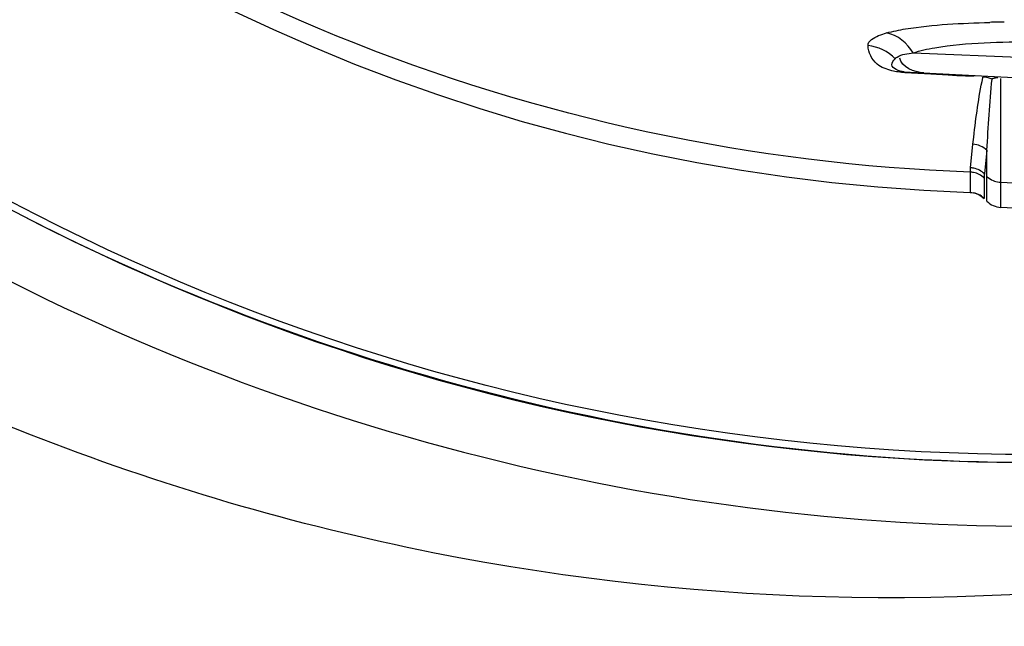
# Model space of a CAD drawing. Header units: inches. Extents: x 22575 to 24734, y 6028 to 6659.
# Tile 86 of 163: x 24480.83 to 24488.26, y 6485.42 to 6490. Entities that reach past the tile are written whole.
import ezdxf

# ---------------------------------------------------------------- set-up
doc = ezdxf.new("R2010")
doc.units = ezdxf.units.IN
doc.header["$LTSCALE"] = 0.5
doc.header["$MEASUREMENT"] = 0

# ---------------------------------------------------------------- blocks, each defined once
blk = doc.blocks.new('Flygt Large 14 MGD')
at = {"color": 6, "linetype": 'Continuous'}
for p, q in [((24499.5713, 6484.1677), (24500.4817, 6484.1319)), ((24499.5011, 6484.0253), (24500.4653, 6483.9748)), ((24499.507, 6484.0189), (24499.7037, 6484.0086)), ((24499.7037, 6484.0086), (24499.8352, 6484.0017)), ((24499.8352, 6484.0017), (24499.9008, 6483.9983)), ((24499.9008, 6483.9983), (24500.0318, 6483.9914)), ((24500.0956, 6483.9807), (24500.0963, 6483.9837)), ((24500.0957, 6483.9807), (24500.0963, 6483.9837)), ((24500.2305, 6483.9744), (24500.2305, 6483.0029)), ((24500.002, 6483.3014), (24500.0212, 6483.4788)), ((24500.0212, 6483.4788), (24500.0272, 6483.5326)), ((24500.0002, 6483.2691), (24500.0001, 6483.1162)), ((24500.2305, 6483.192), (24500.4817, 6483.1792)), ((24500.0001, 6483.1162), (24500.0073, 6483.1157)), ((24500.0073, 6483.1157), (24500.0341, 6483.1113)), ((24500.0843, 6483.0883), (24500.106, 6483.0701)), ((24500.4817, 6482.9897), (24500.2305, 6483.0029))]:
    blk.add_line(p, q, dxfattribs=at)
at = {"color": 7, "linetype": 'Continuous'}
for p, q in [((24500.1274, 6483.4332), (24500.108, 6483.2558)), ((24500.1274, 6483.0488), (24500.1274, 6483.4332)), ((24500.1061, 6483.224), (24500.1061, 6483.0701)), ((24500.1062, 6483.2275), (24500.1062, 6483.2239)), ((24500.0964, 6483.079), (24500.106, 6483.0701))]:
    blk.add_line(p, q, dxfattribs=at)
for points in [[(24500.1696, 6483.9744), (24500.172, 6483.9752), (24500.1744, 6483.976), (24500.1767, 6483.9768), (24500.1791, 6483.9775), (24500.1815, 6483.9782), (24500.1839, 6483.9789), (24500.1863, 6483.9795), (24500.1887, 6483.98), (24500.1911, 6483.9805), (24500.1935, 6483.981), (24500.1959, 6483.9814)], [(24500.1959, 6483.9814), (24500.2006, 6483.9822), (24500.2028, 6483.9825), (24500.2056, 6483.9828), (24500.2091, 6483.9831)], [(24500.1657, 6483.9698), (24500.1659, 6483.9705), (24500.1661, 6483.9712), (24500.1663, 6483.9718), (24500.1667, 6483.9723), (24500.1671, 6483.9728), (24500.1676, 6483.9733), (24500.1682, 6483.9737), (24500.1689, 6483.9741), (24500.1696, 6483.9744)], [(24500.0001, 6483.1162), (24500.0132, 6483.1152), (24500.0261, 6483.1131)], [(24500.086, 6483.0871), (24500.075, 6483.0943), (24500.0634, 6483.1005), (24500.0514, 6483.1057), (24500.0389, 6483.1099), (24500.0261, 6483.1131)], [(24500.0261, 6483.1131), (24500.039, 6483.1099), (24500.0514, 6483.1057)], [(24500.0514, 6483.1057), (24500.0634, 6483.1005), (24500.075, 6483.0942)], [(24500.075, 6483.0942), (24500.0861, 6483.087), (24500.0964, 6483.079)]]:
    blk.add_lwpolyline(points, dxfattribs=at)
at = {"color": 6, "linetype": 'Continuous'}
for points in [[(24500.1274, 6483.2368), (24500.1389, 6483.2266), (24500.1507, 6483.2181), (24500.1624, 6483.2111), (24500.1736, 6483.2056), (24500.1843, 6483.2013), (24500.1953, 6483.1978), (24500.2069, 6483.195)], [(24500.2069, 6483.195), (24500.2187, 6483.1931), (24500.2305, 6483.192)], [(24500.0001, 6483.1162), (24500.0058, 6483.1159), (24500.0323, 6483.1117), (24500.0581, 6483.1029), (24500.0821, 6483.0898), (24500.1031, 6483.073), (24500.1061, 6483.0701)], [(24500.0341, 6483.1113), (24500.0601, 6483.102), (24500.0843, 6483.0883)]]:
    blk.add_lwpolyline(points, dxfattribs=at)
blk.add_circle((24500.4817, 6497.6747), 16.5354, dxfattribs=at)
for centre, radius, start, end in [((24500.4817, 6497.6747), 16.5917, 117.49465, 109.75854), ((24500.4817, 6497.0055), 13.8976, 91.9859, 268.01409), ((24500.4588, 6473.6614), 10.7409, 91.07052, 91.65829), ((24500.293, 6483.2689), 0.2928, 173.61204, 179.95811), ((24499.9952, 6483.1226), 0.1465, 82.89947, 88.04928), ((24499.9964, 6483.1549), 0.1466, 82.62917, 87.81014), ((24499.994, 6483.1125), 0.1567, 78.07239, 82.9062), ((24499.995, 6483.1446), 0.157, 77.81256, 82.63643), ((24500.2388, 6483.1601), 0.1575, 225, 267)]:
    blk.add_arc(centre, radius, start, end, dxfattribs=at)
at = {"color": 7, "linetype": 'Continuous'}
blk.add_arc((24500.3959, 6483.2237), 0.2897, 173.6401, 179.25796, dxfattribs=at)
at = {"color": 6, "linetype": 'Continuous'}
for points, knots in [([(24508.8642, 6513.5333), (24509.1819, 6513.3882), (24509.829, 6513.1232), (24511.0703, 6512.4795), (24513.1525, 6511.196), (24515.7909, 6508.8649), (24518.2589, 6505.445), (24520.5105, 6500.3153), (24521.1911, 6493.1796), (24518.5751, 6485.0427), (24513.0843, 6478.5027), (24505.5888, 6474.4271), (24497.1569, 6473.2714), (24491.5907, 6474.4564), (24489.0078, 6475.4889)], [0, 0, 0, 0, 0.015697, 0.031393, 0.062773, 0.125436, 0.188116, 0.250802, 0.375528, 0.500306, 0.625148, 0.750062, 0.875014, 1, 1, 1, 1]), ([(24508.7951, 6513.352), (24511.3569, 6512.3104), (24514.9057, 6509.8038), (24518.1433, 6505.2561), (24520.3638, 6500.1182), (24520.9786, 6492.981), (24518.2665, 6484.8785), (24512.6787, 6478.4215), (24505.1131, 6474.4751), (24496.6575, 6473.4854), (24491.1167, 6474.7937), (24488.5579, 6475.8854)], [0, 0, 0, 0, 0.124465, 0.187141, 0.249831, 0.374614, 0.499522, 0.624525, 0.749627, 0.874792, 1, 1, 1, 1]), ([(24475.7765, 6512.4814), (24474.3, 6509.4194), (24472.4498, 6502.792), (24473.3391, 6492.6096), (24477.8407, 6483.5456), (24485.348, 6476.8444), (24494.7881, 6473.5501), (24503.0999, 6474.1401), (24509.0913, 6476.6028), (24514.389, 6480.2085), (24517.3667, 6484.1864), (24518.6518, 6487.0753)], [0, 0, 0, 0, 0.130141, 0.256914, 0.383071, 0.508363, 0.632667, 0.756007, 0.817618, 0.878957, 1, 1, 1, 1]), ([(24475.6571, 6512.3413), (24474.2827, 6509.3972), (24472.4701, 6503.0097), (24473.1803, 6493.086), (24477.4101, 6484.0583), (24484.6571, 6477.1989), (24493.9745, 6473.5931), (24502.3466, 6473.9036), (24508.4861, 6476.1802), (24512.6439, 6478.8318), (24516.1199, 6482.3288), (24517.8546, 6485.1289), (24518.552, 6486.6026)], [0, 0, 0, 0, 0.12495, 0.249862, 0.37474, 0.499589, 0.624414, 0.749191, 0.811899, 0.874607, 0.937303, 1, 1, 1, 1]), ([(24508.2263, 6482.4576), (24506.4086, 6481.3874), (24502.3368, 6479.9069), (24495.8742, 6480.0247), (24489.8589, 6482.389), (24485.0136, 6486.661), (24481.9013, 6492.3176), (24480.8068, 6498.6736), (24481.8393, 6505.0473), (24483.916, 6508.8197), (24485.1813, 6510.5108)], [0, 0, 0, 0, 0.124914, 0.249885, 0.374837, 0.499806, 0.624822, 0.749912, 0.874925, 1, 1, 1, 1]), ([(24486.4825, 6507.4771), (24484.7228, 6504.9649), (24482.5589, 6498.8371), (24484.564, 6489.3934), (24491.1511, 6482.3318), (24497.4135, 6480.5986), (24500.4807, 6480.5982)], [0, 0, 0, 0, 0.249998, 0.500001, 0.750002, 1, 1, 1, 1]), ([(24500.4817, 6481.0778), (24497.5015, 6481.0781), (24491.417, 6482.7643), (24485.0197, 6489.6262), (24483.0706, 6498.8017), (24485.1783, 6504.7524), (24486.8875, 6507.1932)], [0, 0, 0, 0, 0.250025, 0.500032, 0.750017, 1, 1, 1, 1]), ([(24500.0002, 6483.2692), (24498.3727, 6483.3257), (24495.1061, 6484.0241), (24490.8897, 6486.7043), (24487.8571, 6490.6916), (24486.8937, 6493.9104), (24486.7099, 6495.5406)], [0, 0, 0, 0, 0.24915, 0.49873, 0.749004, 1, 1, 1, 1]), ([(24499.3706, 6484.318), (24499.4176, 6484.3312), (24499.6743, 6484.3807), (24499.9361, 6484.3916), (24500.1479, 6484.3978)], [0, 0, 0, 0, 0.187301, 1, 1, 1, 1]), ([(24499.2307, 6484.2226), (24499.2296, 6484.2591), (24499.2993, 6484.2965), (24499.3501, 6484.3123), (24499.3706, 6484.318)], [0, 0, 0, 0, 0.631546, 1, 1, 1, 1]), ([(24499.4106, 6484.0334), (24499.3709, 6484.0433), (24499.2787, 6484.0735), (24499.2324, 6484.171), (24499.2307, 6484.2226)], [0, 0, 0, 0, 0.442179, 1, 1, 1, 1]), ([(24499.5714, 6484.1677), (24499.6238, 6484.186), (24499.9248, 6484.2468), (24500.2318, 6484.2511), (24500.4817, 6484.2511)], [0, 0, 0, 0, 0.181776, 1, 1, 1, 1]), ([(24499.4344, 6484.1236), (24499.4375, 6484.1293), (24499.4796, 6484.1584), (24499.5296, 6484.1619), (24499.5713, 6484.1677)], [0, 0, 0, 0, 0.133605, 1, 1, 1, 1]), ([(24499.5011, 6484.0253), (24499.4658, 6484.0272), (24499.3819, 6484.0581), (24499.4231, 6484.1107), (24499.4344, 6484.1236)], [0, 0, 0, 0, 0.673975, 1, 1, 1, 1]), ([(24499.507, 6484.0189), (24499.49, 6484.0197), (24499.4576, 6484.0231), (24499.4257, 6484.0296), (24499.4106, 6484.0334)], [0, 0, 0, 0, 0.521894, 1, 1, 1, 1]), ([(24499.5011, 6484.0253), (24499.5022, 6484.0253), (24499.5049, 6484.0233), (24499.5062, 6484.0206), (24499.5069, 6484.0189)], [0, 0, 0, 0, 0.38224, 1, 1, 1, 1]), ([(24500.1274, 6483.4332), (24500.1135, 6483.4469), (24500.0798, 6483.4687), (24500.0408, 6483.4781), (24500.0212, 6483.4788)], [0, 0, 0, 0, 0.499022, 1, 1, 1, 1]), ([(24500.1062, 6483.2239), (24500.0954, 6483.2345), (24500.0702, 6483.2522), (24500.0413, 6483.2627), (24500.0263, 6483.2658)], [0, 0, 0, 0, 0.495684, 1, 1, 1, 1]), ([(24500.1079, 6483.2558), (24500.0972, 6483.2664), (24500.0721, 6483.2843), (24500.0432, 6483.2949), (24500.0282, 6483.2981)], [0, 0, 0, 0, 0.495859, 1, 1, 1, 1])]:
    blk.add_open_spline(points, degree=3, knots=knots, dxfattribs=at)
for points in [[(24499.5713, 6484.1677), (24499.5295, 6484.2401), (24499.4527, 6484.3023), (24499.3706, 6484.318)], [(24499.4344, 6484.1236), (24499.3829, 6484.1788), (24499.3059, 6484.2159), (24499.2307, 6484.2226)], [(24499.6505, 6484.0175), (24499.5802, 6484.0212), (24499.4804, 6484.059), (24499.4709, 6484.1288)], [(24500.0272, 6483.5326), (24500.0445, 6483.6827), (24500.0649, 6483.8327), (24500.0956, 6483.9807)], [(24500.1274, 6483.4332), (24500.1367, 6483.6123), (24500.1474, 6483.7914), (24500.1657, 6483.9698)]]:
    blk.add_open_spline(points, degree=3, dxfattribs=at)
at = {"color": 7, "linetype": 'Continuous'}
blk.add_open_spline([(24500.0971, 6483.9879), (24500.1091, 6483.9875), (24500.1329, 6483.9838), (24500.1553, 6483.9752), (24500.1657, 6483.9698)], degree=3, knots=[0, 0, 0, 0, 0.504208, 1, 1, 1, 1], dxfattribs=at)

msp = doc.modelspace()

# ---------------------------------------------------------------- block references
msp.add_blockref('Flygt Large 14 MGD', (-12, 5.5781))

doc.saveas('drawing.dxf')
